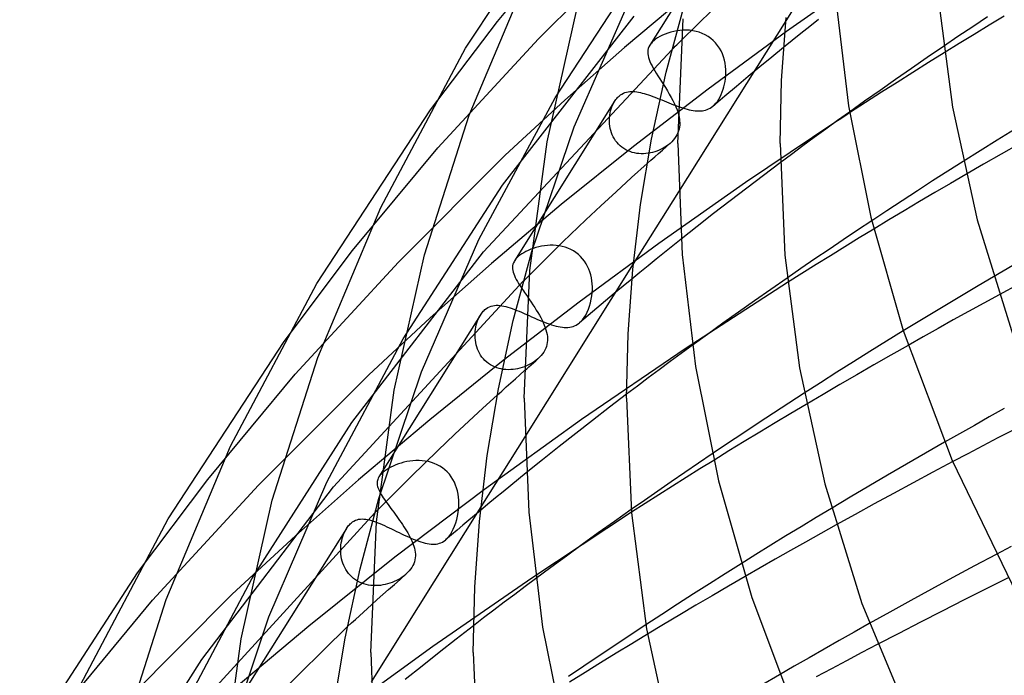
# Model space of a CAD drawing. Header units: millimetres. Extents: x -305 to 305, y -173 to 291.
# Tile 17 of 95: x -240 to -201, y 130 to 156. Entities that reach past the tile are written whole.
import ezdxf

# ---------------------------------------------------------------- set-up
doc = ezdxf.new("R2010")
doc.units = ezdxf.units.MM
doc.layers.add('HIDDEN', color=7, linetype='Continuous')
doc.layers.add('THICK', color=7, linetype='Continuous')

msp = doc.modelspace()

# ---------------------------------------------------------------- linework, layer by layer
at = {"layer": 'HIDDEN'}
for p, q in [((-211.224, 161.132), (-215.093, 154.962)), ((-221.05, 155.888), (-217.812, 159.788)), ((-219.439, 155.212), (-215.406, 159.243)), ((-218.797, 152.899), (-214.939, 158.806)), ((-206.42, 157.835), (-209.75, 155.5)), ((-213.381, 157.162), (-216.084, 154.878)), ((-218.048, 151.775), (-215.812, 156.885)), ((-213.851, 155.163), (-212.628, 156.363)), ((-220.852, 149.485), (-215.709, 156.094)), ((-209.775, 155.914), (-213.967, 149.228)), ((-223.667, 152.428), (-221.05, 155.888)), ((-214.038, 155.526), (-214.159, 155.502)), ((-213.915, 155.542), (-214.038, 155.526)), ((-213.789, 155.552), (-213.915, 155.542)), ((-213.663, 155.553), (-213.789, 155.552)), ((-213.535, 155.546), (-213.663, 155.553)), ((-213.408, 155.53), (-213.535, 155.546)), ((-213.283, 155.505), (-213.408, 155.53)), ((-223.386, 150.942), (-219.439, 155.212)), ((-214.938, 155.137), (-214.971, 155.108)), ((-214.866, 155.195), (-214.938, 155.137)), ((-214.786, 155.25), (-214.866, 155.195)), ((-214.697, 155.302), (-214.786, 155.25)), ((-214.601, 155.351), (-214.697, 155.302)), ((-214.498, 155.396), (-214.601, 155.351)), ((-214.39, 155.437), (-214.498, 155.396)), ((-214.276, 155.472), (-214.39, 155.437)), ((-214.159, 155.502), (-214.276, 155.472)), ((-213.16, 155.47), (-213.283, 155.505)), ((-213.04, 155.425), (-213.16, 155.47)), ((-212.924, 155.371), (-213.04, 155.425)), ((-212.813, 155.306), (-212.924, 155.371)), ((-209.75, 155.5), (-212.817, 153.246)), ((-212.709, 155.231), (-212.813, 155.306)), ((-212.612, 155.148), (-212.709, 155.231)), ((-212.522, 155.055), (-212.612, 155.148)), ((-221.597, 146.874), (-214.223, 154.793)), ((-218.421, 152.809), (-216.084, 154.878)), ((-215.169, 154.764), (-215.175, 154.697)), ((-215.154, 154.829), (-215.169, 154.764)), ((-215.13, 154.894), (-215.154, 154.829)), ((-215.093, 154.961), (-215.13, 154.894)), ((-215.074, 154.99), (-215.093, 154.961)), ((-215.053, 155.019), (-215.074, 154.99)), ((-215.028, 155.048), (-215.053, 155.019)), ((-215.001, 155.078), (-215.028, 155.048)), ((-214.971, 155.108), (-215.001, 155.078)), ((-212.442, 154.956), (-212.522, 155.055)), ((-212.37, 154.85), (-212.442, 154.956)), ((-212.308, 154.739), (-212.37, 154.85)), ((-209.862, 154.873), (-210.328, 154.493)), ((-203.615, 154.911), (-204.243, 154.482)), ((-215.175, 154.697), (-215.173, 154.628)), ((-215.173, 154.628), (-215.163, 154.556)), ((-215.163, 154.556), (-215.145, 154.482)), ((-215.145, 154.482), (-215.12, 154.404)), ((-215.12, 154.404), (-215.088, 154.323)), ((-212.255, 154.623), (-212.308, 154.739)), ((-212.212, 154.504), (-212.255, 154.623)), ((-212.177, 154.383), (-212.212, 154.504)), ((-212.152, 154.26), (-212.177, 154.383)), ((-210.328, 154.493), (-210.791, 154.113)), ((-204.243, 154.482), (-204.866, 154.052)), ((-203.584, 154.666), (-204.2, 154.282)), ((-215.088, 154.323), (-215.05, 154.239)), ((-215.05, 154.239), (-215.005, 154.151)), ((-215.005, 154.151), (-214.955, 154.059)), ((-214.955, 154.059), (-214.899, 153.963)), ((-212.134, 154.136), (-212.152, 154.26)), ((-212.124, 154.011), (-212.134, 154.136)), ((-212.121, 153.887), (-212.124, 154.011)), ((-210.791, 154.113), (-211.252, 153.732)), ((-204.866, 154.052), (-205.482, 153.624)), ((-204.2, 154.282), (-204.813, 153.897)), ((-214.899, 153.963), (-214.838, 153.863)), ((-214.838, 153.863), (-214.773, 153.759)), ((-214.773, 153.759), (-214.705, 153.652)), ((-214.705, 153.652), (-214.635, 153.542)), ((-212.152, 153.539), (-212.137, 153.643)), ((-212.137, 153.643), (-212.126, 153.764)), ((-212.126, 153.764), (-212.121, 153.887)), ((-211.252, 153.732), (-211.709, 153.35)), ((-205.482, 153.624), (-206.091, 153.196)), ((-204.813, 153.897), (-205.424, 153.51)), ((-212.817, 153.246), (-215.732, 151)), ((-214.635, 153.542), (-214.562, 153.429)), ((-212.258, 153.139), (-212.224, 153.238)), ((-212.224, 153.238), (-212.195, 153.337)), ((-212.195, 153.337), (-212.171, 153.436)), ((-212.171, 153.436), (-212.152, 153.539)), ((-211.709, 153.35), (-212.164, 152.967)), ((-205.424, 153.51), (-206.037, 153.119)), ((-221.775, 147.36), (-218.797, 152.899)), ((-216.444, 152.805), (-216.417, 152.843)), ((-216.417, 152.843), (-216.388, 152.879)), ((-216.388, 152.879), (-216.358, 152.913)), ((-216.358, 152.913), (-216.327, 152.945)), ((-216.327, 152.945), (-216.295, 152.975)), ((-216.295, 152.975), (-216.242, 153.017)), ((-216.242, 153.017), (-216.186, 153.053)), ((-216.186, 153.053), (-216.127, 153.084)), ((-216.127, 153.084), (-216.067, 153.109)), ((-216.067, 153.109), (-216.005, 153.128)), ((-216.005, 153.128), (-215.941, 153.141)), ((-215.941, 153.141), (-215.877, 153.15)), ((-215.877, 153.15), (-215.811, 153.153)), ((-215.811, 153.153), (-215.744, 153.152)), ((-215.744, 153.152), (-215.676, 153.148)), ((-215.676, 153.148), (-215.606, 153.139)), ((-215.606, 153.139), (-215.535, 153.127)), ((-215.535, 153.127), (-215.461, 153.111)), ((-215.461, 153.111), (-215.386, 153.092)), ((-215.386, 153.092), (-215.308, 153.071)), ((-215.308, 153.071), (-215.229, 153.046)), ((-215.229, 153.046), (-215.148, 153.02)), ((-215.148, 153.02), (-215.065, 152.99)), ((-215.065, 152.99), (-214.981, 152.959)), ((-214.981, 152.959), (-214.895, 152.926)), ((-214.895, 152.926), (-214.807, 152.892)), ((-214.807, 152.892), (-214.718, 152.857)), ((-214.718, 152.857), (-214.628, 152.82)), ((-214.628, 152.82), (-214.537, 152.783)), ((-212.164, 152.967), (-212.616, 152.583)), ((-212.451, 152.765), (-212.395, 152.851)), ((-212.395, 152.851), (-212.343, 152.944)), ((-212.343, 152.944), (-212.297, 153.04)), ((-212.297, 153.04), (-212.258, 153.139)), ((-206.091, 153.196), (-206.693, 152.771)), ((-206.037, 153.119), (-206.656, 152.72)), ((-220.742, 150.655), (-218.421, 152.809)), ((-216.469, 152.768), (-220.387, 146.521)), ((-216.624, 152.396), (-216.602, 152.476)), ((-216.602, 152.476), (-216.575, 152.553)), ((-216.575, 152.553), (-216.544, 152.628)), ((-216.544, 152.628), (-216.509, 152.698)), ((-216.509, 152.698), (-216.471, 152.765)), ((-216.471, 152.765), (-216.444, 152.805)), ((-214.537, 152.783), (-214.444, 152.746)), ((-214.444, 152.746), (-214.352, 152.708)), ((-214.352, 152.708), (-214.259, 152.672)), ((-214.259, 152.672), (-214.167, 152.636)), ((-214.167, 152.636), (-214.075, 152.601)), ((-214.075, 152.601), (-213.983, 152.569)), ((-213.983, 152.569), (-213.894, 152.538)), ((-213.894, 152.538), (-213.806, 152.509)), ((-213.806, 152.509), (-213.719, 152.483)), ((-213.719, 152.483), (-213.634, 152.46)), ((-213.634, 152.46), (-213.552, 152.44)), ((-213.552, 152.44), (-213.472, 152.423)), ((-212.913, 152.424), (-212.852, 152.444)), ((-212.852, 152.444), (-212.794, 152.468)), ((-212.794, 152.468), (-212.737, 152.497)), ((-212.737, 152.497), (-212.682, 152.532)), ((-212.682, 152.532), (-212.627, 152.574)), ((-212.627, 152.574), (-212.568, 152.627)), ((-212.568, 152.627), (-212.509, 152.691)), ((-212.509, 152.691), (-212.451, 152.765)), ((-206.693, 152.771), (-207.286, 152.347)), ((-206.656, 152.72), (-207.28, 152.314)), ((-216.671, 152.058), (-216.666, 152.145)), ((-216.671, 151.971), (-216.671, 152.058)), ((-216.666, 152.145), (-216.657, 152.23)), ((-216.657, 152.23), (-216.643, 152.314)), ((-216.643, 152.314), (-216.624, 152.396)), ((-213.987, 152.311), (-213.976, 152.273)), ((-213.976, 152.273), (-213.966, 152.235)), ((-213.966, 152.235), (-213.957, 152.197)), ((-213.957, 152.197), (-213.949, 152.16)), ((-213.949, 152.16), (-213.942, 152.122)), ((-213.942, 152.122), (-213.936, 152.085)), ((-213.936, 152.085), (-213.927, 152.003)), ((-213.472, 152.423), (-213.394, 152.409)), ((-213.394, 152.409), (-213.319, 152.4)), ((-213.319, 152.4), (-213.246, 152.394)), ((-213.246, 152.394), (-213.175, 152.391)), ((-213.175, 152.391), (-213.106, 152.393)), ((-213.106, 152.393), (-213.039, 152.399)), ((-213.039, 152.399), (-212.975, 152.409)), ((-212.975, 152.409), (-212.913, 152.424)), ((-219.709, 146.893), (-218.048, 151.775)), ((-216.665, 151.883), (-216.671, 151.971)), ((-216.655, 151.796), (-216.665, 151.883)), ((-216.639, 151.709), (-216.655, 151.796)), ((-216.618, 151.623), (-216.639, 151.709)), ((-213.949, 151.684), (-213.97, 151.607)), ((-213.934, 151.762), (-213.949, 151.684)), ((-213.925, 151.842), (-213.934, 151.762)), ((-213.927, 152.003), (-213.923, 151.922)), ((-213.923, 151.922), (-213.925, 151.842)), ((-207.857, 151.936), (-211.347, 149.589)), ((-216.591, 151.538), (-216.618, 151.623)), ((-216.559, 151.456), (-216.591, 151.538)), ((-216.522, 151.376), (-216.559, 151.456)), ((-216.478, 151.298), (-216.522, 151.376)), ((-216.43, 151.224), (-216.478, 151.298)), ((-213.97, 151.607), (-213.998, 151.531)), ((-226.712, 146.927), (-223.386, 150.942)), ((-215.732, 151), (-218.553, 148.724)), ((-216.375, 151.153), (-216.43, 151.224)), ((-216.315, 151.087), (-216.375, 151.153)), ((-216.251, 151.025), (-216.315, 151.087)), ((-216.182, 150.969), (-216.251, 151.025)), ((-216.109, 150.917), (-216.182, 150.969)), ((-216.031, 150.872), (-216.109, 150.917)), ((-214.575, 150.932), (-214.652, 150.892)), ((-214.501, 150.975), (-214.575, 150.932)), ((-214.431, 151.022), (-214.501, 150.975)), ((-214.364, 151.071), (-214.431, 151.022)), ((-214.302, 151.123), (-214.364, 151.071)), ((-224.916, 146.48), (-220.742, 150.655)), ((-215.951, 150.832), (-216.031, 150.872)), ((-215.867, 150.798), (-215.951, 150.832)), ((-215.782, 150.77), (-215.867, 150.798)), ((-215.695, 150.748), (-215.782, 150.77)), ((-215.606, 150.732), (-215.695, 150.748)), ((-215.516, 150.722), (-215.606, 150.732)), ((-215.427, 150.717), (-215.516, 150.722)), ((-215.337, 150.717), (-215.427, 150.717)), ((-215.247, 150.723), (-215.337, 150.717)), ((-215.158, 150.734), (-215.247, 150.723)), ((-215.069, 150.749), (-215.158, 150.734)), ((-214.982, 150.77), (-215.069, 150.749)), ((-214.897, 150.794), (-214.982, 150.77)), ((-214.813, 150.823), (-214.897, 150.794)), ((-214.731, 150.855), (-214.813, 150.823)), ((-214.652, 150.892), (-214.731, 150.855)), ((-215.806, 149.78), (-215.198, 150.328)), ((-209.994, 150.363), (-210.652, 149.868)), ((-202.846, 150.408), (-203.441, 150.031)), ((-216.408, 149.231), (-215.806, 149.78)), ((-210.652, 149.868), (-211.306, 149.371)), ((-203.441, 150.031), (-204.036, 149.65)), ((-202.735, 149.907), (-203.341, 149.553)), ((-224.734, 143.479), (-220.852, 149.485)), ((-211.347, 149.589), (-214.737, 147.209)), ((-211.306, 149.371), (-211.955, 148.873)), ((-204.036, 149.65), (-204.632, 149.265)), ((-203.341, 149.553), (-203.945, 149.198)), ((-217.005, 148.68), (-216.408, 149.231)), ((-204.632, 149.265), (-205.228, 148.878)), ((-203.945, 149.198), (-204.547, 148.842)), ((-218.553, 148.724), (-221.28, 146.418)), ((-217.597, 148.127), (-217.005, 148.68)), ((-211.955, 148.873), (-212.598, 148.374)), ((-205.228, 148.878), (-205.823, 148.487)), ((-204.547, 148.842), (-205.146, 148.485)), ((-212.598, 148.374), (-213.238, 147.873)), ((-205.823, 148.487), (-206.417, 148.095)), ((-205.146, 148.485), (-205.742, 148.127)), ((-218.487, 147.266), (-217.597, 148.127)), ((-213.238, 147.873), (-213.872, 147.37)), ((-205.742, 148.127), (-206.336, 147.768)), ((-224.019, 142.177), (-221.775, 147.36)), ((-219.795, 145.97), (-218.487, 147.266)), ((-219.436, 147.074), (-219.543, 147.046)), ((-219.326, 147.098), (-219.436, 147.074)), ((-219.214, 147.116), (-219.326, 147.098)), ((-219.099, 147.128), (-219.214, 147.116)), ((-218.983, 147.134), (-219.099, 147.128)), ((-218.867, 147.134), (-218.983, 147.134)), ((-218.75, 147.126), (-218.867, 147.134)), ((-218.633, 147.111), (-218.75, 147.126)), ((-218.518, 147.088), (-218.633, 147.111)), ((-218.404, 147.057), (-218.518, 147.088)), ((-218.292, 147.017), (-218.404, 147.057)), ((-214.737, 147.209), (-217.857, 144.914)), ((-229.392, 143.373), (-226.712, 146.927)), ((-226.74, 140.197), (-221.597, 146.874)), ((-220.268, 146.663), (-220.299, 146.632)), ((-220.233, 146.694), (-220.268, 146.663)), ((-220.169, 146.746), (-220.233, 146.694)), ((-220.097, 146.797), (-220.169, 146.746)), ((-220.019, 146.845), (-220.097, 146.797)), ((-219.934, 146.891), (-220.019, 146.845)), ((-219.843, 146.935), (-219.934, 146.891)), ((-219.747, 146.976), (-219.843, 146.935)), ((-219.647, 147.013), (-219.747, 146.976)), ((-219.543, 147.046), (-219.647, 147.013)), ((-218.183, 146.969), (-218.292, 147.017)), ((-218.08, 146.913), (-218.183, 146.969)), ((-217.981, 146.848), (-218.08, 146.913)), ((-217.887, 146.775), (-217.981, 146.848)), ((-217.799, 146.695), (-217.887, 146.775)), ((-217.719, 146.607), (-217.799, 146.695)), ((-228.959, 142.097), (-224.916, 146.48)), ((-223.684, 144.29), (-221.28, 146.418)), ((-220.458, 146.333), (-220.463, 146.273)), ((-220.445, 146.391), (-220.458, 146.333)), ((-220.424, 146.45), (-220.445, 146.391)), ((-220.389, 146.516), (-220.424, 146.45)), ((-220.371, 146.544), (-220.389, 146.516)), ((-220.35, 146.572), (-220.371, 146.544)), ((-220.326, 146.602), (-220.35, 146.572)), ((-220.299, 146.632), (-220.326, 146.602)), ((-215.738, 146.404), (-219.98, 139.641)), ((-217.646, 146.513), (-217.719, 146.607)), ((-217.581, 146.414), (-217.646, 146.513)), ((-217.524, 146.31), (-217.581, 146.414)), ((-217.475, 146.202), (-217.524, 146.31)), ((-220.463, 146.273), (-220.461, 146.212)), ((-220.461, 146.212), (-220.452, 146.149)), ((-220.452, 146.149), (-220.436, 146.085)), ((-220.436, 146.085), (-220.414, 146.017)), ((-220.414, 146.017), (-220.386, 145.948)), ((-220.386, 145.948), (-220.353, 145.875)), ((-217.433, 146.091), (-217.475, 146.202)), ((-217.4, 145.977), (-217.433, 146.091)), ((-217.374, 145.861), (-217.4, 145.977)), ((-201.66, 145.902), (-202.254, 145.552)), ((-227.457, 137.683), (-220.038, 145.727)), ((-220.353, 145.875), (-220.314, 145.8)), ((-220.314, 145.8), (-220.27, 145.721)), ((-220.27, 145.721), (-220.22, 145.639)), ((-220.22, 145.639), (-220.167, 145.554)), ((-220.167, 145.554), (-220.109, 145.465)), ((-217.355, 145.744), (-217.374, 145.861)), ((-217.343, 145.627), (-217.355, 145.744)), ((-217.338, 145.51), (-217.343, 145.627)), ((-217.338, 145.393), (-217.338, 145.51)), ((-216.139, 145.53), (-216.483, 145.244)), ((-215.794, 145.815), (-216.139, 145.53)), ((-209.709, 145.679), (-213.711, 143.078)), ((-209.727, 145.851), (-210.366, 145.407)), ((-202.254, 145.552), (-202.845, 145.2)), ((-217.381, 145.022), (-217.358, 145.163)), ((-217.358, 145.163), (-217.345, 145.277)), ((-217.345, 145.277), (-217.338, 145.393)), ((-216.483, 145.244), (-216.825, 144.958)), ((-210.366, 145.407), (-210.997, 144.964)), ((-202.845, 145.2), (-203.433, 144.848)), ((-201.437, 145.197), (-202.039, 144.868)), ((-221.362, 144.728), (-221.299, 144.752)), ((-221.299, 144.752), (-221.234, 144.77)), ((-221.234, 144.77), (-221.167, 144.781)), ((-221.167, 144.781), (-221.097, 144.786)), ((-221.097, 144.786), (-221.026, 144.786)), ((-221.026, 144.786), (-220.953, 144.781)), ((-220.953, 144.781), (-220.878, 144.771)), ((-220.878, 144.771), (-220.8, 144.756)), ((-217.857, 144.914), (-220.826, 142.626)), ((-220.8, 144.756), (-220.721, 144.737)), ((-220.721, 144.737), (-220.64, 144.714)), ((-219.862, 145.104), (-219.795, 145.005)), ((-219.795, 145.005), (-219.727, 144.905)), ((-219.727, 144.905), (-219.66, 144.804)), ((-219.66, 144.804), (-219.594, 144.703)), ((-217.494, 144.63), (-217.45, 144.755)), ((-217.45, 144.755), (-217.412, 144.886)), ((-217.412, 144.886), (-217.381, 145.022)), ((-216.825, 144.958), (-217.166, 144.672)), ((-210.997, 144.964), (-211.619, 144.523)), ((-203.433, 144.848), (-204.019, 144.495)), ((-202.039, 144.868), (-202.636, 144.539)), ((-221.712, 144.408), (-225.683, 138.074)), ((-221.759, 144.326), (-221.718, 144.398)), ((-221.718, 144.398), (-221.691, 144.439)), ((-221.691, 144.439), (-221.664, 144.478)), ((-221.664, 144.478), (-221.634, 144.516)), ((-221.634, 144.516), (-221.603, 144.552)), ((-221.603, 144.552), (-221.57, 144.586)), ((-221.57, 144.586), (-221.536, 144.617)), ((-221.536, 144.617), (-221.48, 144.661)), ((-221.48, 144.661), (-221.422, 144.698)), ((-221.422, 144.698), (-221.362, 144.728)), ((-220.64, 144.714), (-220.556, 144.687)), ((-220.556, 144.687), (-220.47, 144.658)), ((-220.47, 144.658), (-220.382, 144.625)), ((-220.382, 144.625), (-220.292, 144.589)), ((-220.292, 144.589), (-220.2, 144.551)), ((-220.2, 144.551), (-220.105, 144.511)), ((-220.105, 144.511), (-220.01, 144.469)), ((-220.01, 144.469), (-219.912, 144.426)), ((-219.912, 144.426), (-219.814, 144.383)), ((-219.814, 144.383), (-219.715, 144.339)), ((-219.594, 144.703), (-219.53, 144.602)), ((-219.53, 144.602), (-219.469, 144.502)), ((-219.469, 144.502), (-219.41, 144.402)), ((-219.41, 144.402), (-219.356, 144.303)), ((-217.506, 144.385), (-217.843, 144.098)), ((-217.66, 144.308), (-217.6, 144.405)), ((-217.6, 144.405), (-217.544, 144.513)), ((-217.544, 144.513), (-217.494, 144.63)), ((-217.166, 144.672), (-217.506, 144.385)), ((-211.619, 144.523), (-212.233, 144.085)), ((-204.019, 144.495), (-204.603, 144.14)), ((-202.636, 144.539), (-203.228, 144.211)), ((-226.079, 142.066), (-223.684, 144.29)), ((-221.893, 143.935), (-221.875, 144.016)), ((-221.875, 144.016), (-221.852, 144.096)), ((-221.852, 144.096), (-221.826, 144.174)), ((-221.826, 144.174), (-221.795, 144.251)), ((-221.795, 144.251), (-221.759, 144.326)), ((-219.715, 144.339), (-219.614, 144.294)), ((-219.614, 144.294), (-219.514, 144.25)), ((-219.514, 144.25), (-219.414, 144.208)), ((-219.414, 144.208), (-219.315, 144.167)), ((-219.356, 144.303), (-219.305, 144.205)), ((-219.315, 144.167), (-219.216, 144.127)), ((-219.305, 144.205), (-219.259, 144.109)), ((-219.259, 144.109), (-219.218, 144.014)), ((-219.218, 144.014), (-219.182, 143.921)), ((-219.216, 144.127), (-219.12, 144.09)), ((-219.12, 144.09), (-219.025, 144.056)), ((-219.025, 144.056), (-218.933, 144.026)), ((-218.933, 144.026), (-218.844, 143.998)), ((-218.844, 143.998), (-218.756, 143.974)), ((-218.756, 143.974), (-218.672, 143.954)), ((-218.095, 143.956), (-218.033, 143.979)), ((-218.033, 143.979), (-217.974, 144.007)), ((-217.974, 144.007), (-217.915, 144.043)), ((-217.915, 144.043), (-217.855, 144.088)), ((-217.855, 144.088), (-217.789, 144.148)), ((-217.789, 144.148), (-217.724, 144.221)), ((-217.724, 144.221), (-217.66, 144.308)), ((-212.233, 144.085), (-212.838, 143.65)), ((-204.603, 144.14), (-205.184, 143.785)), ((-203.228, 144.211), (-203.819, 143.881)), ((-221.925, 143.592), (-221.924, 143.679)), ((-221.921, 143.504), (-221.925, 143.592)), ((-221.924, 143.679), (-221.918, 143.766)), ((-221.918, 143.766), (-221.908, 143.851)), ((-221.908, 143.851), (-221.893, 143.935)), ((-219.182, 143.921), (-219.152, 143.828)), ((-219.152, 143.828), (-219.127, 143.737)), ((-219.127, 143.737), (-219.109, 143.647)), ((-219.109, 143.647), (-219.098, 143.566)), ((-218.672, 143.954), (-218.591, 143.938)), ((-218.591, 143.938), (-218.512, 143.927)), ((-218.512, 143.927), (-218.436, 143.92)), ((-218.436, 143.92), (-218.363, 143.917)), ((-218.363, 143.917), (-218.292, 143.919)), ((-218.292, 143.919), (-218.224, 143.926)), ((-218.224, 143.926), (-218.158, 143.938)), ((-218.158, 143.938), (-218.095, 143.956)), ((-212.838, 143.65), (-213.431, 143.218)), ((-203.819, 143.881), (-204.408, 143.551)), ((-227.722, 137.867), (-224.734, 143.479)), ((-221.913, 143.416), (-221.921, 143.504)), ((-221.899, 143.329), (-221.913, 143.416)), ((-221.88, 143.242), (-221.899, 143.329)), ((-221.856, 143.157), (-221.88, 143.242)), ((-219.114, 143.254), (-219.134, 143.178)), ((-219.1, 143.331), (-219.114, 143.254)), ((-219.093, 143.408), (-219.1, 143.331)), ((-219.098, 143.566), (-219.092, 143.487)), ((-219.092, 143.487), (-219.093, 143.408)), ((-204.408, 143.551), (-204.994, 143.219)), ((-221.827, 143.073), (-221.856, 143.157)), ((-221.792, 142.99), (-221.827, 143.073)), ((-221.751, 142.91), (-221.792, 142.99)), ((-221.706, 142.834), (-221.751, 142.91)), ((-221.654, 142.761), (-221.706, 142.834)), ((-219.34, 142.819), (-219.401, 142.753)), ((-219.285, 142.887), (-219.34, 142.819)), ((-219.237, 142.958), (-219.285, 142.887)), ((-219.195, 143.03), (-219.237, 142.958)), ((-219.161, 143.104), (-219.195, 143.03)), ((-219.134, 143.178), (-219.161, 143.104)), ((-213.711, 143.078), (-217.758, 140.313)), ((-220.826, 142.626), (-223.699, 140.307)), ((-221.598, 142.691), (-221.654, 142.761)), ((-221.536, 142.626), (-221.598, 142.691)), ((-221.469, 142.565), (-221.536, 142.626)), ((-221.398, 142.509), (-221.469, 142.565)), ((-221.323, 142.459), (-221.398, 142.509)), ((-221.243, 142.414), (-221.323, 142.459)), ((-219.83, 142.451), (-219.912, 142.413)), ((-219.751, 142.492), (-219.83, 142.451)), ((-219.816, 142.383), (-219.729, 142.46)), ((-219.676, 142.537), (-219.751, 142.492)), ((-219.729, 142.46), (-219.642, 142.537)), ((-219.603, 142.585), (-219.676, 142.537)), ((-219.642, 142.537), (-219.555, 142.614)), ((-219.534, 142.636), (-219.603, 142.585)), ((-219.555, 142.614), (-219.468, 142.691)), ((-219.469, 142.69), (-219.534, 142.636)), ((-219.401, 142.753), (-219.468, 142.691)), ((-232.374, 137.966), (-228.959, 142.097)), ((-230.393, 137.749), (-226.079, 142.066)), ((-225.687, 137.228), (-224.019, 142.177)), ((-221.161, 142.375), (-221.243, 142.414)), ((-221.075, 142.342), (-221.161, 142.375)), ((-220.988, 142.315), (-221.075, 142.342)), ((-220.899, 142.294), (-220.988, 142.315)), ((-220.808, 142.279), (-220.899, 142.294)), ((-220.717, 142.27), (-220.808, 142.279)), ((-220.624, 142.266), (-220.717, 142.27)), ((-220.532, 142.268), (-220.624, 142.266)), ((-220.44, 142.275), (-220.532, 142.268)), ((-220.349, 142.286), (-220.44, 142.275)), ((-220.259, 142.303), (-220.349, 142.286)), ((-220.17, 142.324), (-220.259, 142.303)), ((-220.082, 142.35), (-220.17, 142.324)), ((-219.996, 142.379), (-220.082, 142.35)), ((-219.912, 142.413), (-219.996, 142.379)), ((-219.99, 142.229), (-219.903, 142.306)), ((-219.903, 142.306), (-219.816, 142.383)), ((-216, 141.304), (-216.666, 140.795)), ((-209.061, 141.347), (-209.662, 140.958)), ((-221.616, 140.763), (-221.059, 141.27)), ((-209.662, 140.958), (-210.262, 140.565)), ((-208.975, 140.911), (-209.585, 140.548)), ((-222.169, 140.254), (-221.616, 140.763)), ((-216.666, 140.795), (-217.327, 140.284)), ((-210.262, 140.565), (-210.862, 140.17)), ((-209.585, 140.548), (-210.192, 140.184)), ((-201.233, 140.744), (-201.82, 140.417)), ((-230.655, 134.084), (-226.74, 140.197)), ((-223.699, 140.307), (-226.476, 137.959)), ((-222.716, 139.743), (-222.169, 140.254)), ((-217.758, 140.313), (-221.56, 137.582)), ((-217.327, 140.284), (-217.984, 139.772)), ((-210.862, 140.17), (-211.461, 139.773)), ((-210.192, 140.184), (-210.797, 139.819)), ((-201.82, 140.417), (-202.404, 140.088)), ((-223.383, 139.108), (-222.716, 139.743)), ((-217.984, 139.772), (-218.635, 139.259)), ((-211.461, 139.773), (-212.059, 139.374)), ((-210.797, 139.819), (-211.399, 139.453)), ((-202.987, 139.759), (-203.567, 139.429)), ((-202.404, 140.088), (-202.987, 139.759)), ((-200.887, 139.905), (-201.482, 139.596)), ((-212.059, 139.374), (-212.654, 138.973)), ((-211.399, 139.453), (-211.999, 139.086)), ((-201.482, 139.596), (-202.074, 139.287)), ((-224.427, 138.083), (-223.383, 139.108)), ((-218.635, 139.259), (-219.282, 138.744)), ((-211.999, 139.086), (-212.596, 138.718)), ((-202.663, 138.978), (-203.247, 138.669)), ((-202.074, 139.287), (-202.663, 138.978)), ((-224.923, 138.58), (-225.027, 138.54)), ((-224.815, 138.615), (-224.923, 138.58)), ((-224.703, 138.646), (-224.815, 138.615)), ((-224.589, 138.671), (-224.703, 138.646)), ((-224.472, 138.692), (-224.589, 138.671)), ((-224.354, 138.706), (-224.472, 138.692)), ((-224.234, 138.713), (-224.354, 138.706)), ((-224.113, 138.714), (-224.234, 138.713)), ((-223.991, 138.707), (-224.113, 138.714)), ((-223.871, 138.692), (-223.991, 138.707)), ((-223.751, 138.669), (-223.871, 138.692)), ((-223.634, 138.638), (-223.751, 138.669)), ((-223.519, 138.598), (-223.634, 138.638)), ((-223.408, 138.549), (-223.519, 138.598)), ((-219.282, 138.744), (-219.924, 138.227)), ((-225.566, 138.214), (-225.596, 138.184)), ((-225.531, 138.246), (-225.566, 138.214)), ((-225.465, 138.299), (-225.531, 138.246)), ((-225.391, 138.351), (-225.465, 138.299)), ((-225.309, 138.402), (-225.391, 138.351)), ((-225.221, 138.45), (-225.309, 138.402)), ((-225.127, 138.497), (-225.221, 138.45)), ((-225.027, 138.54), (-225.127, 138.497)), ((-223.3, 138.49), (-223.408, 138.549)), ((-223.198, 138.423), (-223.3, 138.49)), ((-223.102, 138.348), (-223.198, 138.423)), ((-223.012, 138.264), (-223.102, 138.348)), ((-222.93, 138.173), (-223.012, 138.264)), ((-235.117, 134.318), (-232.374, 137.966)), ((-229.983, 132.593), (-227.722, 137.867)), ((-228.947, 135.771), (-226.476, 137.959)), ((-225.751, 137.888), (-225.754, 137.842)), ((-225.754, 137.842), (-225.752, 137.796)), ((-225.743, 137.932), (-225.751, 137.888)), ((-225.731, 137.976), (-225.743, 137.932)), ((-225.732, 136.78), (-224.427, 138.083)), ((-225.712, 138.022), (-225.731, 137.976)), ((-225.685, 138.072), (-225.712, 138.022)), ((-225.667, 138.099), (-225.685, 138.072)), ((-225.647, 138.126), (-225.667, 138.099)), ((-225.623, 138.155), (-225.647, 138.126)), ((-225.596, 138.184), (-225.623, 138.155)), ((-222.857, 138.076), (-222.93, 138.173)), ((-222.791, 137.973), (-222.857, 138.076)), ((-222.734, 137.864), (-222.791, 137.973)), ((-222.685, 137.753), (-222.734, 137.864)), ((-234.533, 133.251), (-230.393, 137.749)), ((-232.612, 130.929), (-227.457, 137.683)), ((-225.752, 137.796), (-225.746, 137.749)), ((-225.746, 137.749), (-225.735, 137.701)), ((-225.735, 137.701), (-225.721, 137.651)), ((-225.721, 137.651), (-225.702, 137.6)), ((-225.702, 137.6), (-225.68, 137.548)), ((-225.68, 137.548), (-225.653, 137.494)), ((-225.653, 137.494), (-225.624, 137.438)), ((-225.624, 137.438), (-225.59, 137.38)), ((-221.56, 137.582), (-225.057, 134.928)), ((-222.644, 137.638), (-222.685, 137.753)), ((-222.612, 137.521), (-222.644, 137.638)), ((-222.587, 137.402), (-222.612, 137.521)), ((-225.59, 137.38), (-225.554, 137.32)), ((-225.554, 137.32), (-225.514, 137.257)), ((-225.514, 137.257), (-225.471, 137.193)), ((-225.471, 137.193), (-225.425, 137.126)), ((-225.425, 137.126), (-225.377, 137.058)), ((-225.377, 137.058), (-225.326, 136.988)), ((-222.569, 137.281), (-222.587, 137.402)), ((-222.559, 137.16), (-222.569, 137.281)), ((-222.555, 137.039), (-222.559, 137.16)), ((-222.558, 136.918), (-222.555, 137.039)), ((-233.299, 128.51), (-225.848, 136.663)), ((-221.699, 136.898), (-225.989, 130.058)), ((-225.326, 136.988), (-225.273, 136.915)), ((-225.273, 136.915), (-225.219, 136.841)), ((-225.219, 136.841), (-225.162, 136.765)), ((-225.162, 136.765), (-225.105, 136.687)), ((-225.105, 136.687), (-225.047, 136.608)), ((-222.607, 136.538), (-222.582, 136.68)), ((-222.582, 136.68), (-222.567, 136.798)), ((-222.567, 136.798), (-222.558, 136.918)), ((-221.714, 136.756), (-221.943, 136.566)), ((-215.809, 136.691), (-219.709, 134.114)), ((-215.818, 136.791), (-216.467, 136.333)), ((-207.991, 136.84), (-208.586, 136.482)), ((-226.773, 136.265), (-226.719, 136.308)), ((-226.719, 136.308), (-226.661, 136.344)), ((-226.661, 136.344), (-226.601, 136.374)), ((-226.601, 136.374), (-226.539, 136.397)), ((-226.539, 136.397), (-226.475, 136.413)), ((-226.475, 136.413), (-226.409, 136.422)), ((-226.409, 136.422), (-226.342, 136.426)), ((-226.342, 136.426), (-226.272, 136.424)), ((-226.272, 136.424), (-226.201, 136.417)), ((-226.201, 136.417), (-226.128, 136.404)), ((-226.128, 136.404), (-226.053, 136.387)), ((-226.053, 136.387), (-225.976, 136.366)), ((-225.976, 136.366), (-225.897, 136.341)), ((-225.897, 136.341), (-225.816, 136.312)), ((-225.816, 136.312), (-225.732, 136.28)), ((-225.732, 136.28), (-225.647, 136.245)), ((-225.047, 136.608), (-224.989, 136.528)), ((-224.989, 136.528), (-224.93, 136.448)), ((-224.93, 136.448), (-224.873, 136.367)), ((-224.873, 136.367), (-224.816, 136.286)), ((-224.816, 136.286), (-224.761, 136.205)), ((-222.725, 136.143), (-222.679, 136.269)), ((-222.679, 136.269), (-222.64, 136.401)), ((-222.64, 136.401), (-222.607, 136.538)), ((-222.17, 136.375), (-222.397, 136.183)), ((-221.943, 136.566), (-222.17, 136.375)), ((-216.467, 136.333), (-217.106, 135.877)), ((-208.586, 136.482), (-209.179, 136.122)), ((-226.951, 136.053), (-230.984, 129.622)), ((-227.065, 135.823), (-227.032, 135.901)), ((-227.032, 135.901), (-226.995, 135.976)), ((-226.995, 135.976), (-226.954, 136.048)), ((-226.954, 136.048), (-226.927, 136.089)), ((-226.927, 136.089), (-226.899, 136.129)), ((-226.899, 136.129), (-226.869, 136.167)), ((-226.869, 136.167), (-226.838, 136.202)), ((-226.838, 136.202), (-226.806, 136.234)), ((-226.806, 136.234), (-226.773, 136.265)), ((-225.647, 136.245), (-225.559, 136.207)), ((-225.559, 136.207), (-225.469, 136.166)), ((-225.469, 136.166), (-225.377, 136.124)), ((-225.377, 136.124), (-225.283, 136.079)), ((-225.283, 136.079), (-225.188, 136.034)), ((-225.188, 136.034), (-225.092, 135.987)), ((-225.092, 135.987), (-224.993, 135.939)), ((-224.993, 135.939), (-224.894, 135.891)), ((-224.894, 135.891), (-224.795, 135.844)), ((-224.761, 136.205), (-224.707, 136.124)), ((-224.707, 136.124), (-224.655, 136.043)), ((-224.655, 136.043), (-224.605, 135.964)), ((-224.605, 135.964), (-224.558, 135.885)), ((-224.558, 135.885), (-224.514, 135.807)), ((-222.891, 135.82), (-222.832, 135.917)), ((-222.624, 135.992), (-222.849, 135.8)), ((-222.832, 135.917), (-222.776, 136.025)), ((-222.776, 136.025), (-222.725, 136.143)), ((-222.397, 136.183), (-222.624, 135.992)), ((-209.179, 136.122), (-209.769, 135.761)), ((-207.804, 136.194), (-208.404, 135.859)), ((-231.416, 133.478), (-228.947, 135.771)), ((-227.154, 135.491), (-227.138, 135.577)), ((-227.138, 135.577), (-227.118, 135.66)), ((-227.118, 135.66), (-227.093, 135.742)), ((-227.093, 135.742), (-227.065, 135.823)), ((-224.795, 135.844), (-224.696, 135.797)), ((-224.696, 135.797), (-224.597, 135.752)), ((-224.597, 135.752), (-224.5, 135.708)), ((-224.514, 135.807), (-224.472, 135.729)), ((-224.5, 135.708), (-224.404, 135.667)), ((-224.472, 135.729), (-224.434, 135.653)), ((-224.434, 135.653), (-224.399, 135.577)), ((-224.404, 135.667), (-224.309, 135.628)), ((-224.399, 135.577), (-224.367, 135.503)), ((-224.367, 135.503), (-224.339, 135.429)), ((-224.309, 135.628), (-224.217, 135.592)), ((-224.217, 135.592), (-224.127, 135.559)), ((-224.127, 135.559), (-224.04, 135.53)), ((-224.04, 135.53), (-223.956, 135.505)), ((-223.956, 135.505), (-223.874, 135.483)), ((-223.258, 135.494), (-223.2, 135.522)), ((-223.2, 135.522), (-223.142, 135.557)), ((-223.142, 135.557), (-223.084, 135.601)), ((-223.084, 135.601), (-223.019, 135.66)), ((-222.849, 135.8), (-223.074, 135.609)), ((-223.019, 135.66), (-222.955, 135.733)), ((-222.955, 135.733), (-222.891, 135.82)), ((-217.106, 135.877), (-217.735, 135.424)), ((-209.769, 135.761), (-210.357, 135.4)), ((-209.001, 135.523), (-209.597, 135.186)), ((-208.404, 135.859), (-209.001, 135.523)), ((-227.177, 135.226), (-227.174, 135.315)), ((-227.175, 135.136), (-227.177, 135.226)), ((-227.169, 135.045), (-227.175, 135.136)), ((-227.174, 135.315), (-227.166, 135.404)), ((-227.166, 135.404), (-227.154, 135.491)), ((-224.339, 135.429), (-224.314, 135.356)), ((-224.314, 135.356), (-224.294, 135.283)), ((-224.294, 135.283), (-224.278, 135.211)), ((-224.278, 135.211), (-224.265, 135.133)), ((-224.265, 135.133), (-224.258, 135.055)), ((-223.874, 135.483), (-223.796, 135.466)), ((-223.796, 135.466), (-223.72, 135.453)), ((-223.72, 135.453), (-223.646, 135.444)), ((-223.646, 135.444), (-223.575, 135.44)), ((-223.575, 135.44), (-223.507, 135.441)), ((-223.507, 135.441), (-223.441, 135.446)), ((-223.441, 135.446), (-223.378, 135.457)), ((-223.378, 135.457), (-223.317, 135.473)), ((-223.317, 135.473), (-223.258, 135.494)), ((-217.735, 135.424), (-218.353, 134.975)), ((-210.357, 135.4), (-210.942, 135.037)), ((-209.597, 135.186), (-210.19, 134.848)), ((-200.969, 135.349), (-201.553, 135.04)), ((-225.057, 134.928), (-228.428, 132.234)), ((-227.157, 134.956), (-227.169, 135.045)), ((-227.141, 134.866), (-227.157, 134.956)), ((-227.119, 134.778), (-227.141, 134.866)), ((-227.092, 134.692), (-227.119, 134.778)), ((-224.295, 134.751), (-224.321, 134.677)), ((-224.275, 134.826), (-224.295, 134.751)), ((-224.263, 134.902), (-224.275, 134.826)), ((-224.257, 134.978), (-224.263, 134.902)), ((-224.258, 135.055), (-224.257, 134.978)), ((-218.353, 134.975), (-218.958, 134.531)), ((-210.942, 135.037), (-211.525, 134.673)), ((-210.19, 134.848), (-210.781, 134.51)), ((-227.059, 134.607), (-227.092, 134.692)), ((-227.021, 134.524), (-227.059, 134.607)), ((-226.977, 134.443), (-227.021, 134.524)), ((-226.927, 134.366), (-226.977, 134.443)), ((-226.873, 134.293), (-226.927, 134.366)), ((-224.5, 134.391), (-224.562, 134.325)), ((-224.445, 134.46), (-224.5, 134.391)), ((-224.396, 134.531), (-224.445, 134.46)), ((-224.355, 134.603), (-224.396, 134.531)), ((-224.321, 134.677), (-224.355, 134.603)), ((-218.958, 134.531), (-219.556, 134.088)), ((-210.781, 134.51), (-211.37, 134.17)), ((-233.661, 128.388), (-230.655, 134.084)), ((-226.813, 134.223), (-226.873, 134.293)), ((-226.747, 134.159), (-226.813, 134.223)), ((-226.677, 134.099), (-226.747, 134.159)), ((-226.602, 134.044), (-226.677, 134.099)), ((-226.524, 133.995), (-226.602, 134.044)), ((-226.442, 133.952), (-226.524, 133.995)), ((-225.083, 133.977), (-225.168, 133.942)), ((-225, 134.015), (-225.083, 133.977)), ((-225.079, 133.865), (-224.855, 134.063)), ((-224.92, 134.058), (-225, 134.015)), ((-224.843, 134.103), (-224.92, 134.058)), ((-224.855, 134.063), (-224.63, 134.261)), ((-224.769, 134.152), (-224.843, 134.103)), ((-224.699, 134.204), (-224.769, 134.152)), ((-224.633, 134.258), (-224.699, 134.204)), ((-224.562, 134.325), (-224.63, 134.261)), ((-219.709, 134.114), (-223.575, 131.44)), ((-226.356, 133.915), (-226.442, 133.952)), ((-226.268, 133.884), (-226.356, 133.915)), ((-226.178, 133.859), (-226.268, 133.884)), ((-226.087, 133.84), (-226.178, 133.859)), ((-225.995, 133.827), (-226.087, 133.84)), ((-225.901, 133.819), (-225.995, 133.827)), ((-225.807, 133.817), (-225.901, 133.819)), ((-225.713, 133.821), (-225.807, 133.817)), ((-225.62, 133.829), (-225.713, 133.821)), ((-225.527, 133.843), (-225.62, 133.829)), ((-225.435, 133.861), (-225.527, 133.843)), ((-225.526, 133.468), (-225.303, 133.666)), ((-225.344, 133.884), (-225.435, 133.861)), ((-225.255, 133.911), (-225.344, 133.884)), ((-225.303, 133.666), (-225.079, 133.865)), ((-225.168, 133.942), (-225.255, 133.911)), ((-238.036, 129.007), (-234.533, 133.251)), ((-235.869, 129.017), (-231.416, 133.478)), ((-225.97, 133.07), (-225.748, 133.269)), ((-225.748, 133.269), (-225.526, 133.468)), ((-231.664, 127.563), (-229.983, 132.593)), ((-232.711, 126.524), (-226.913, 132.213)), ((-228.428, 132.234), (-231.672, 129.5)), ((-221.99, 132.245), (-222.664, 131.722)), ((-215.248, 132.284), (-215.856, 131.883)), ((-206.512, 132.334), (-207.103, 132.002)), ((-222.664, 131.722), (-223.334, 131.197)), ((-215.856, 131.883), (-216.462, 131.48)), ((-215.184, 131.915), (-215.798, 131.543)), ((-207.691, 131.668), (-208.278, 131.334)), ((-207.103, 132.002), (-207.691, 131.668)), ((-223.575, 131.44), (-227.159, 128.836)), ((-216.462, 131.48), (-217.067, 131.074)), ((-215.798, 131.543), (-216.409, 131.17)), ((-208.278, 131.334), (-208.863, 130.999)), ((-206.198, 131.512), (-206.8, 131.197)), ((-236.566, 124.703), (-232.612, 130.929)), ((-223.334, 131.197), (-223.998, 130.671)), ((-217.067, 131.074), (-217.669, 130.668)), ((-216.409, 131.17), (-217.017, 130.796)), ((-208.863, 130.999), (-209.445, 130.663)), ((-207.398, 130.881), (-207.992, 130.566)), ((-206.8, 131.197), (-207.398, 130.881)), ((-223.998, 130.671), (-224.658, 130.144)), ((-217.669, 130.668), (-218.269, 130.26)), ((-217.017, 130.796), (-217.623, 130.421)), ((-209.445, 130.663), (-210.025, 130.325)), ((-207.992, 130.566), (-208.583, 130.251)), ((-217.623, 130.421), (-218.226, 130.045))]:
    msp.add_line(p, q, dxfattribs=at)
at = {"layer": 'THICK'}
for p, q in [((-222.295, 154.842), (-217.941, 161.483)), ((-207.952, 158.82), (-209.775, 155.914)), ((-222.155, 152.221), (-219.737, 157.954)), ((-207.833, 156.848), (-207.325, 152.588)), ((-203.817, 156.831), (-203.262, 152.542)), ((-219.109, 151.181), (-217.945, 156.362)), ((-214.448, 153.906), (-213.731, 156.558)), ((-214, 151.114), (-213.784, 155.992)), ((-209.941, 153.583), (-209.761, 156.053)), ((-208.496, 155.968), (-208.84, 155.695)), ((-201.894, 156.071), (-202.47, 155.685)), ((-201.234, 156.105), (-201.825, 155.747)), ((-208.84, 155.695), (-209.182, 155.421)), ((-202.47, 155.685), (-203.044, 155.299)), ((-201.825, 155.747), (-202.414, 155.387)), ((-213.912, 155.103), (-213.851, 155.163)), ((-209.523, 155.147), (-209.862, 154.873)), ((-209.182, 155.421), (-209.523, 155.147)), ((-203.044, 155.299), (-203.615, 154.911)), ((-202.414, 155.387), (-203, 155.027)), ((-225.61, 148.614), (-222.295, 154.842)), ((-214.223, 154.793), (-214.16, 154.856)), ((-214.16, 154.856), (-214.097, 154.919)), ((-214.097, 154.919), (-214.035, 154.981)), ((-214.035, 154.981), (-213.973, 155.042)), ((-213.973, 155.042), (-213.912, 155.103)), ((-203, 155.027), (-203.584, 154.666)), ((-215.021, 151.288), (-214.448, 153.906)), ((-214.562, 153.429), (-214.484, 153.304)), ((-214.484, 153.304), (-214.406, 153.177)), ((-210, 151.114), (-209.941, 153.583)), ((-214.406, 153.177), (-214.33, 153.05)), ((-214.33, 153.05), (-214.258, 152.923)), ((-214.258, 152.923), (-214.191, 152.798)), ((-214.191, 152.798), (-214.129, 152.673)), ((-214.129, 152.673), (-214.074, 152.551)), ((-214.074, 152.551), (-214.027, 152.43)), ((-207.325, 152.588), (-206.451, 148.233)), ((-203.262, 152.542), (-202.3, 148.133)), ((-228.106, 145.636), (-223.667, 152.428)), ((-223.901, 146.764), (-222.155, 152.221)), ((-214.027, 152.43), (-213.987, 152.311)), ((-207.664, 152.062), (-207.761, 151.999)), ((-207.286, 152.347), (-207.751, 152.012)), ((-207.568, 152.125), (-207.664, 152.062)), ((-207.472, 152.188), (-207.568, 152.125)), ((-207.376, 152.251), (-207.472, 152.188)), ((-207.28, 152.314), (-207.376, 152.251)), ((-208.211, 151.679), (-208.664, 151.348)), ((-207.751, 152.012), (-208.211, 151.679)), ((-207.761, 151.999), (-207.857, 151.936)), ((-215.455, 148.724), (-215.021, 151.288)), ((-214.121, 151.318), (-214.176, 151.25)), ((-214.074, 151.387), (-214.121, 151.318)), ((-214.033, 151.458), (-214.074, 151.387)), ((-213.998, 151.531), (-214.033, 151.458)), ((-208.664, 151.348), (-209.11, 151.02)), ((-200.841, 151.659), (-201.513, 151.244)), ((-219.78, 146.152), (-219.109, 151.181)), ((-214.602, 150.859), (-214.452, 150.991)), ((-214.452, 150.991), (-214.302, 151.124)), ((-214.236, 151.185), (-214.302, 151.123)), ((-214.176, 151.25), (-214.236, 151.185)), ((-214, 151.114), (-213.828, 146.77)), ((-210, 151.114), (-209.812, 146.748)), ((-209.11, 151.02), (-209.553, 150.692)), ((-201.513, 151.244), (-202.181, 150.827)), ((-200.67, 151.095), (-201.361, 150.7)), ((-215.05, 150.46), (-214.901, 150.593)), ((-214.901, 150.593), (-214.751, 150.726)), ((-214.751, 150.726), (-214.602, 150.859)), ((-209.553, 150.692), (-209.994, 150.363)), ((-202.181, 150.827), (-202.846, 150.408)), ((-201.361, 150.7), (-202.05, 150.305)), ((-215.198, 150.328), (-215.05, 150.46)), ((-202.05, 150.305), (-202.735, 149.907)), ((-213.967, 149.228), (-215.738, 146.404)), ((-228.077, 142.748), (-225.61, 148.614)), ((-215.759, 146.192), (-215.455, 148.724)), ((-206.451, 148.233), (-205.187, 143.795)), ((-206.417, 148.095), (-206.976, 147.723)), ((-202.3, 148.133), (-200.888, 143.592)), ((-206.976, 147.723), (-207.532, 147.35)), ((-206.336, 147.768), (-206.904, 147.422)), ((-214.195, 147.112), (-214.518, 146.853)), ((-213.872, 147.37), (-214.195, 147.112)), ((-207.532, 147.35), (-208.086, 146.975)), ((-207.47, 147.075), (-208.033, 146.727)), ((-206.904, 147.422), (-207.47, 147.075)), ((-225.091, 141.461), (-223.901, 146.764)), ((-220.433, 144.193), (-219.709, 146.893)), ((-214.518, 146.853), (-214.839, 146.594)), ((-213.828, 146.77), (-213.306, 142.391)), ((-209.812, 146.748), (-209.241, 142.333)), ((-208.086, 146.975), (-208.637, 146.601)), ((-208.033, 146.727), (-208.594, 146.379)), ((-215.158, 146.335), (-215.477, 146.075)), ((-214.839, 146.594), (-215.158, 146.335)), ((-208.637, 146.601), (-209.184, 146.226)), ((-208.594, 146.379), (-209.153, 146.029)), ((-200.904, 146.345), (-201.66, 145.902)), ((-220, 141.155), (-219.78, 146.152)), ((-219.876, 145.889), (-219.835, 145.93)), ((-219.835, 145.93), (-219.795, 145.97)), ((-215.94, 143.673), (-215.759, 146.192)), ((-215.477, 146.075), (-215.794, 145.815)), ((-209.184, 146.226), (-209.727, 145.851)), ((-209.153, 146.029), (-209.709, 145.679)), ((-231.482, 139.274), (-228.106, 145.636)), ((-220.038, 145.727), (-219.998, 145.768)), ((-219.998, 145.768), (-219.957, 145.808)), ((-219.957, 145.808), (-219.916, 145.849)), ((-219.916, 145.849), (-219.876, 145.889)), ((-200.666, 145.616), (-201.437, 145.197)), ((-220.109, 145.465), (-220.07, 145.408)), ((-220.07, 145.408), (-220.031, 145.349)), ((-220.031, 145.349), (-219.99, 145.29)), ((-219.99, 145.29), (-219.948, 145.229)), ((-219.948, 145.229), (-219.906, 145.167)), ((-219.906, 145.167), (-219.862, 145.104)), ((-221.011, 141.523), (-220.433, 144.193)), ((-216, 141.155), (-215.94, 143.673)), ((-205.184, 143.785), (-205.837, 143.383)), ((-205.187, 143.795), (-203.268, 138.717)), ((-233.917, 136.43), (-229.392, 143.373)), ((-213.431, 143.218), (-213.867, 142.899)), ((-205.837, 143.383), (-206.487, 142.979)), ((-204.994, 143.219), (-205.665, 142.838)), ((-213.867, 142.899), (-214.297, 142.581)), ((-206.487, 142.979), (-207.133, 142.574)), ((-205.665, 142.838), (-206.332, 142.455)), ((-229.858, 137.167), (-228.077, 142.748)), ((-214.297, 142.581), (-214.726, 142.263)), ((-207.133, 142.574), (-207.777, 142.168)), ((-206.332, 142.455), (-206.997, 142.071)), ((-220.348, 141.91), (-220.169, 142.07)), ((-220.169, 142.07), (-219.99, 142.229)), ((-214.726, 142.263), (-215.152, 141.944)), ((-213.306, 142.391), (-212.408, 137.913)), ((-209.241, 142.333), (-208.252, 137.796)), ((-207.777, 142.168), (-208.418, 141.759)), ((-206.997, 142.071), (-207.659, 141.686)), ((-220.705, 141.591), (-220.527, 141.75)), ((-220.527, 141.75), (-220.348, 141.91)), ((-215.152, 141.944), (-215.577, 141.624)), ((-208.418, 141.759), (-209.061, 141.347)), ((-207.659, 141.686), (-208.319, 141.299)), ((-225.775, 136.311), (-225.091, 141.461)), ((-221.449, 138.913), (-221.011, 141.523)), ((-221.059, 141.27), (-220.882, 141.43)), ((-220.882, 141.43), (-220.705, 141.591)), ((-215.577, 141.624), (-216, 141.304)), ((-208.319, 141.299), (-208.975, 140.911)), ((-220, 141.155), (-219.823, 136.692)), ((-216, 141.155), (-215.807, 136.664)), ((-219.98, 139.641), (-221.699, 136.898)), ((-203.567, 139.429), (-204.314, 139.002)), ((-233.999, 133.275), (-231.482, 139.274)), ((-212.654, 138.973), (-213.19, 138.61)), ((-204.314, 139.002), (-205.057, 138.572)), ((-221.756, 136.33), (-221.449, 138.913)), ((-213.19, 138.61), (-213.723, 138.246)), ((-212.596, 138.718), (-213.135, 138.383)), ((-203.247, 138.669), (-204.027, 138.254)), ((-203.268, 138.717), (-200.744, 133.478)), ((-219.924, 138.227), (-220.225, 137.983)), ((-213.723, 138.246), (-214.253, 137.882)), ((-213.135, 138.383), (-213.672, 138.048)), ((-205.057, 138.572), (-205.796, 138.142)), ((-204.027, 138.254), (-204.799, 137.84)), ((-220.225, 137.983), (-220.525, 137.738)), ((-214.253, 137.882), (-214.779, 137.518)), ((-213.672, 138.048), (-214.207, 137.712)), ((-212.408, 137.913), (-211.108, 133.35)), ((-205.796, 138.142), (-206.531, 137.709)), ((-204.799, 137.84), (-205.563, 137.427)), ((-220.824, 137.493), (-221.122, 137.248)), ((-220.525, 137.738), (-220.824, 137.493)), ((-214.779, 137.518), (-215.301, 137.154)), ((-214.207, 137.712), (-214.739, 137.375)), ((-208.252, 137.796), (-206.801, 133.124)), ((-206.531, 137.709), (-207.263, 137.276)), ((-205.563, 137.427), (-206.318, 137.015)), ((-231.072, 131.74), (-229.858, 137.167)), ((-226.417, 134.48), (-225.687, 137.228)), ((-221.122, 137.248), (-221.419, 137.002)), ((-215.301, 137.154), (-215.818, 136.791)), ((-214.739, 137.375), (-215.272, 137.036)), ((-207.263, 137.276), (-207.991, 136.84)), ((-225.848, 136.663), (-225.829, 136.682)), ((-225.829, 136.682), (-225.809, 136.702)), ((-225.809, 136.702), (-225.79, 136.722)), ((-225.79, 136.722), (-225.77, 136.741)), ((-225.77, 136.741), (-225.751, 136.761)), ((-225.751, 136.761), (-225.732, 136.78)), ((-221.419, 137.002), (-221.714, 136.756)), ((-219.823, 136.692), (-219.287, 132.193)), ((-215.272, 137.036), (-215.809, 136.691)), ((-215.807, 136.664), (-215.221, 132.125)), ((-206.318, 137.015), (-207.064, 136.604)), ((-237.355, 129.933), (-233.917, 136.43)), ((-226, 131.195), (-225.775, 136.311)), ((-221.939, 133.763), (-221.756, 136.33)), ((-207.064, 136.604), (-207.804, 136.194)), ((-201.553, 135.04), (-202.403, 134.586)), ((-227.001, 131.759), (-226.417, 134.48)), ((-211.525, 134.673), (-212.146, 134.282)), ((-202.403, 134.586), (-203.244, 134.134)), ((-239.727, 127.225), (-235.117, 134.318)), ((-219.556, 134.088), (-219.966, 133.782)), ((-212.146, 134.282), (-212.765, 133.89)), ((-211.37, 134.17), (-212.012, 133.797)), ((-203.244, 134.134), (-204.075, 133.683)), ((-201.083, 134.12), (-201.946, 133.689)), ((-222, 131.195), (-221.939, 133.763)), ((-219.966, 133.782), (-220.374, 133.476)), ((-212.765, 133.89), (-213.384, 133.495)), ((-212.012, 133.797), (-212.652, 133.423)), ((-204.075, 133.683), (-204.894, 133.233)), ((-201.946, 133.689), (-202.806, 133.256)), ((-235.815, 127.569), (-233.999, 133.275)), ((-220.374, 133.476), (-220.781, 133.169)), ((-213.384, 133.495), (-214.005, 133.095)), ((-212.652, 133.423), (-213.289, 133.047)), ((-211.108, 133.35), (-209.135, 128.129)), ((-204.894, 133.233), (-205.705, 132.784)), ((-202.806, 133.256), (-203.661, 132.822)), ((-226.286, 132.785), (-226.128, 132.927)), ((-226.128, 132.927), (-225.97, 133.07)), ((-221.186, 132.861), (-221.589, 132.553)), ((-220.781, 133.169), (-221.186, 132.861)), ((-214.005, 133.095), (-214.626, 132.691)), ((-213.289, 133.047), (-213.923, 132.671)), ((-206.801, 133.124), (-204.578, 127.79)), ((-203.661, 132.822), (-204.512, 132.386)), ((-226.757, 132.356), (-226.6, 132.499)), ((-226.6, 132.499), (-226.443, 132.642)), ((-226.443, 132.642), (-226.286, 132.785)), ((-221.589, 132.553), (-221.99, 132.245)), ((-214.626, 132.691), (-215.248, 132.284)), ((-213.923, 132.671), (-214.555, 132.294)), ((-205.705, 132.784), (-206.512, 132.334)), ((-226.913, 132.213), (-226.757, 132.356)), ((-219.287, 132.193), (-218.364, 127.593)), ((-215.221, 132.125), (-214.205, 127.46)), ((-214.555, 132.294), (-215.184, 131.915)), ((-204.512, 132.386), (-205.358, 131.95)), ((-231.77, 126.471), (-231.072, 131.74)), ((-227.443, 129.101), (-227.001, 131.759)), ((-205.358, 131.95), (-206.198, 131.512)), ((-226, 131.195), (-225.818, 126.614)), ((-222, 131.195), (-221.802, 126.581)), ((-210.025, 130.325), (-210.744, 129.904))]:
    msp.add_line(p, q, dxfattribs=at)

doc.saveas('drawing.dxf')
